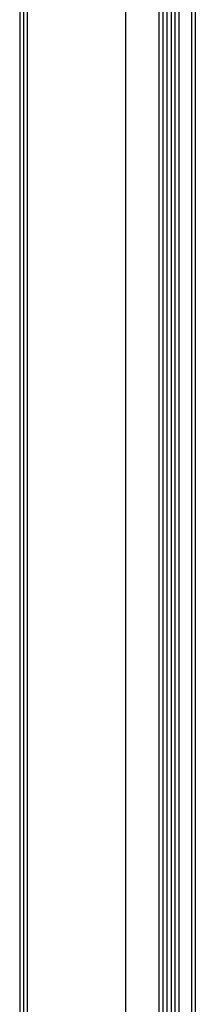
# Model space of a CAD drawing. Extents: x 0 to 594, y 0 to 420.
# Tile 13 of 136: x 66.21 to 70.48, y 195.31 to 219.27. Entities that reach past the tile are written whole.
import ezdxf

# ---------------------------------------------------------------- set-up
doc = ezdxf.new("R2010")
doc.units = 0
doc.header["$LTSCALE"] = 32.67
doc.layers.get('0').update_dxf_attribs({"linetype": 'CONTINUOUS'})

msp = doc.modelspace()

# ---------------------------------------------------------------- linework, layer by layer
at = {"color": 7, "linetype": 'CONTINUOUS'}
for p, q in [((66.212, 269.432), (66.212, 173.483)), ((66.302, 269.457), (66.302, 173.458)), ((66.392, 269.457), (66.392, 173.458)), ((69.692, 269.357), (69.692, 173.458)), ((69.792, 243.057), (69.792, 173.258)), ((70.09, 173.248), (70.09, 243.057)), ((70.39, 243.057), (70.39, 174.558))]:
    msp.add_line(p, q, dxfattribs=at)
at = {"color": 9, "linetype": 'CONTINUOUS'}
for p, q in [((68.792, 173.458), (68.792, 269.447)), ((69.592, 269.457), (69.592, 173.458)), ((69.892, 243.157), (69.892, 173.158)), ((69.99, 174.158), (69.99, 243.157)), ((70.481, 243.06), (70.481, 174.555))]:
    msp.add_line(p, q, dxfattribs=at)

doc.saveas('drawing.dxf')
